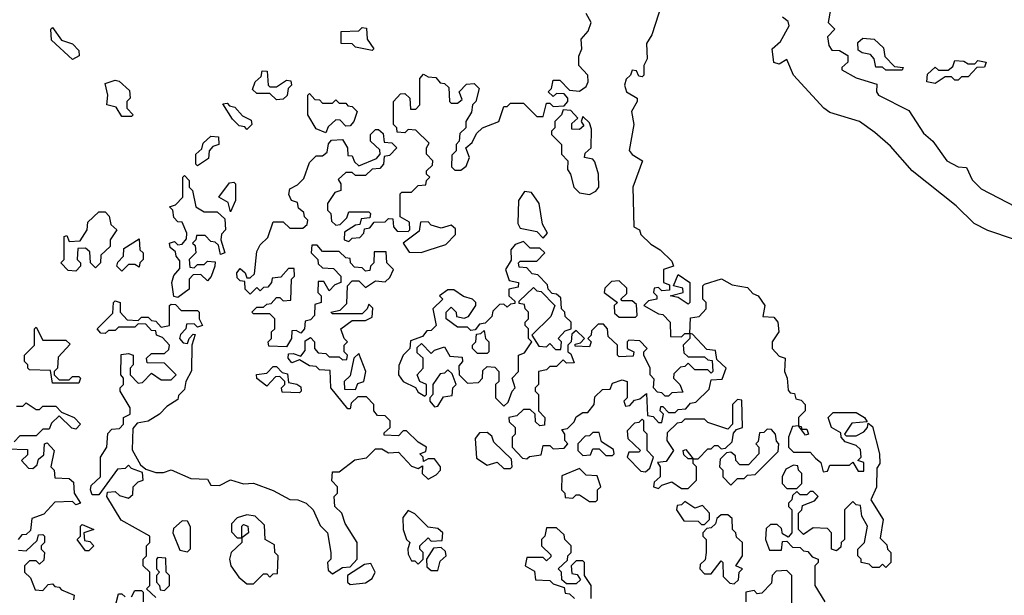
# Model space of a CAD drawing. Extents: x 2528705 to 2678277, y 911730 to 1023331.
# Tile 177 of 241: x 2626735 to 2629725, y 941345 to 943094. Entities that reach past the tile are written whole.
import ezdxf

# ---------------------------------------------------------------- set-up
doc = ezdxf.new("R2010")
doc.units = 0

msp = doc.modelspace()

# ---------------------------------------------------------------- linework, layer by layer
at = {"layer": '0CON20XD'}
for points in [[(2628695.6, 943174.4), (2628655, 943047.5), (2628638.3, 943021.7), (2628640, 942975), (2628630, 942955), (2628630, 942925), (2628625, 942920), (2628615, 942922.5), (2628608.3, 942938.3), (2628595, 942940), (2628590, 942925), (2628576.4, 942913.6), (2628572, 942895), (2628577.5, 942875), (2628610, 942855), (2628610, 942845), (2628592.5, 942815), (2628600, 942775), (2628586, 942696), (2628595, 942683.8), (2628626.7, 942665), (2628597.1, 942585), (2628600, 942465), (2628617.5, 942455), (2628621.7, 942441.7), (2628651.7, 942411.7), (2628680, 942395), (2628715, 942360), (2628720, 942345), (2628690, 942335), (2628690, 942295), (2628708.3, 942288.3), (2628708.3, 942271.7), (2628685, 942270), (2628675, 942280), (2628661.7, 942278.3), (2628660, 942265), (2628670, 942255), (2628670, 942245), (2628645, 942240), (2628630, 942225), (2628675, 942200), (2628688.3, 942198.3), (2628710, 942175), (2628711.7, 942131.7), (2628745, 942130), (2628755, 942140), (2628770, 942140), (2628771.7, 942188.3), (2628798.3, 942191.7), (2628820, 942215), (2628820, 942235), (2628810, 942245), (2628810, 942285), (2628815, 942290), (2628866.4, 942306.4), (2628898.3, 942288.3), (2628945, 942280), (2628961.7, 942261.7), (2628977.5, 942255), (2628997.5, 942225), (2628991.7, 942191.7), (2629025, 942190), (2629037.5, 942175), (2629040, 942145), (2629020, 942115), (2629020, 942095), (2629041.7, 942071.7), (2629060, 942065), (2629057.5, 942025), (2629066, 942005), (2629068.3, 941968.3), (2629075, 941960), (2629088.3, 941958.3), (2629091.7, 941941.7), (2629108.3, 941938.3), (2629120, 941925), (2629120, 941905), (2629100, 941885), (2629100, 941860), (2629108.3, 941858.3), (2629110, 941850), (2629125, 941850), (2629130, 941835), (2629121.7, 941831.7), (2629100, 941860), (2629081.7, 941858.3), (2629070, 941825), (2629070, 941795), (2629085, 941780), (2629135, 941780), (2629151.7, 941761.7), (2629168.3, 941748.3), (2629175, 941720), (2629188.3, 941721.7), (2629195, 941740), (2629255, 941740), (2629265, 941750), (2629281.7, 941721.7), (2629298.3, 941721.7), (2629298.3, 941748.3), (2629280, 941755), (2629290, 941765), (2629288.3, 941788.3), (2629275, 941800), (2629241.7, 941811.7), (2629230, 941825), (2629228.3, 941838.3), (2629200, 941855), (2629190, 941885), (2629205, 941900), (2629275, 941900), (2629300, 941885), (2629308.3, 941871.7), (2629261.7, 941868.3), (2629240, 941835), (2629245, 941830), (2629275, 941830), (2629298.3, 941841.7), (2629310, 941855), (2629311.7, 941868.3), (2629325, 941857.5), (2629346.2, 941775), (2629346.7, 941745), (2629338.3, 941731.7), (2629336.4, 941673.6), (2629320, 941635), (2629356.7, 941575), (2629348.3, 941518.3), (2629368.3, 941498.3), (2629370, 941485), (2629380, 941475), (2629380, 941445), (2629365, 941430), (2629355, 941440), (2629345, 941430), (2629325, 941430), (2629315, 941440), (2629290, 941445), (2629290, 941455), (2629280, 941465), (2629280, 941485), (2629300, 941505), (2629310, 941555), (2629292.5, 941585), (2629288.3, 941618.3), (2629275, 941620), (2629265, 941630), (2629240, 941605), (2629240, 941515), (2629230, 941505), (2629228.3, 941491.7), (2629215, 941480), (2629200, 941485), (2629200, 941535), (2629188.3, 941548.3), (2629145, 941550), (2629115, 941530), (2629100, 941545), (2629100, 941595), (2629110, 941605), (2629111.7, 941618.3), (2629148.3, 941631.7), (2629160, 941645), (2629145, 941660), (2629135, 941660), (2629125, 941650), (2629105, 941650), (2629095, 941660), (2629081.7, 941648.3), (2629080, 941635), (2629070, 941625), (2629070, 941615), (2629080, 941605), (2629080, 941535), (2629068.3, 941521.7), (2629051.7, 941531.7), (2629048.3, 941548.3), (2629035, 941560), (2629015, 941560), (2629001.7, 941548.3), (2629000, 941515), (2629011.7, 941481.7), (2629048.3, 941481.7), (2629051.7, 941508.3), (2629065, 941510), (2629081.7, 941491.7), (2629105, 941490), (2629115, 941480), (2629128.3, 941478.3), (2629141.7, 941461.7), (2629160, 941455), (2629160, 941445), (2629150, 941435), (2629150, 941375), (2629180, 941325)], [(2627618.3, 942128.3), (2627630, 942115), (2627630, 942095), (2627641.7, 942081.7), (2627665, 942080), (2627675, 942070), (2627705, 942070), (2627715, 942060), (2627728.3, 942061.7), (2627730, 942075), (2627720, 942085), (2627720, 942105), (2627730, 942115), (2627720, 942125), (2627710, 942155), (2627745, 942180), (2627785, 942180), (2627805, 942190), (2627807, 942217), (2627795, 942230), (2627790, 942215), (2627775, 942200), (2627685, 942200), (2627680, 942205), (2627708.3, 942211.7), (2627728.3, 942231.7), (2627730, 942285), (2627745, 942300), (2627765, 942300), (2627785, 942280), (2627815, 942300), (2627845, 942297.5), (2627859.5, 942310.5), (2627870, 942335), (2627850, 942355), (2627848.3, 942388.3), (2627811.7, 942388.3), (2627810, 942355), (2627800, 942345), (2627798.3, 942331.7), (2627785, 942330), (2627775, 942340), (2627751.7, 942341.7), (2627740, 942355), (2627738.3, 942368.3), (2627725, 942370), (2627705, 942390), (2627655, 942390), (2627638.3, 942408.3), (2627621.7, 942408.3), (2627620, 942385), (2627640, 942365), (2627641.7, 942351.7), (2627655, 942340), (2627688.3, 942338.3), (2627710, 942315), (2627710, 942295), (2627691.7, 942288.3), (2627675, 942270), (2627658.3, 942298.3), (2627641.7, 942298.3), (2627640, 942265), (2627650, 942255), (2627650, 942235), (2627631.7, 942228.3), (2627630, 942195), (2627618.3, 942181.7), (2627601.7, 942178.3), (2627600, 942155), (2627588.3, 942141.7), (2627575, 942150), (2627561.7, 942148.3), (2627560, 942125), (2627545, 942100), (2627491.7, 942101.7), (2627490, 942115), (2627500, 942125), (2627500, 942145), (2627510, 942155), (2627510, 942185), (2627495, 942200), (2627445, 942200), (2627440, 942205), (2627455, 942220), (2627475, 942220), (2627485, 942230), (2627498.3, 942231.7), (2627515, 942250), (2627525, 942250), (2627535, 942240), (2627558.3, 942241.7), (2627560, 942305), (2627570, 942315), (2627568.3, 942338.3), (2627551.7, 942338.3), (2627528.3, 942311.7), (2627501.7, 942308.3), (2627500, 942295), (2627488.3, 942281.7), (2627475, 942280), (2627465, 942270), (2627455, 942280), (2627435, 942260), (2627420, 942275), (2627418.3, 942298.3), (2627405, 942300), (2627395, 942310), (2627394, 942325), (2627405, 942337.5), (2627420, 942325), (2627425, 942310), (2627435, 942310), (2627448.3, 942321.7), (2627455, 942390), (2627465, 942410), (2627488.3, 942431.7), (2627505, 942480), (2627535, 942480), (2627555, 942460), (2627595, 942460), (2627608.3, 942471.7), (2627610, 942485), (2627600, 942495), (2627598.3, 942508.3), (2627581.7, 942521.7), (2627578.3, 942538.3), (2627560, 942545), (2627552.5, 942562.5), (2627555, 942580), (2627578.3, 942591.7), (2627598.3, 942611.7), (2627615, 942660), (2627635, 942680), (2627655, 942680), (2627668.3, 942691.7), (2627673, 942717), (2627681.7, 942728.3), (2627715, 942730), (2627730, 942705), (2627731.7, 942681.7), (2627745, 942680), (2627751.7, 942661.7), (2627765, 942650), (2627818.3, 942671.7), (2627830, 942685), (2627828.3, 942698.3), (2627800, 942725), (2627800, 942745), (2627815, 942760), (2627825, 942760), (2627838.3, 942748.3), (2627841.7, 942721.7), (2627865, 942720), (2627880, 942705), (2627858.3, 942681.7), (2627841.7, 942678.3), (2627840, 942655), (2627828.3, 942641.7), (2627805, 942640), (2627785, 942620), (2627755, 942620), (2627745, 942630), (2627725, 942630), (2627701.7, 942608.3), (2627710, 942595), (2627710, 942575), (2627691.7, 942568.3), (2627670, 942535), (2627670, 942515), (2627680, 942505), (2627681.7, 942481.7), (2627695, 942470), (2627708.3, 942471.7), (2627728.3, 942491.7), (2627735, 942510), (2627795, 942510), (2627800, 942505), (2627798.3, 942491.7), (2627771.7, 942488.3), (2627768.3, 942471.7), (2627755, 942470), (2627721.7, 942448.3), (2627720, 942425), (2627735, 942420), (2627745, 942430), (2627768.3, 942431.7), (2627780, 942445), (2627781.7, 942458.3), (2627798.3, 942461.7), (2627811.7, 942478.3), (2627845, 942480), (2627855, 942490), (2627868.3, 942488.3), (2627870, 942465), (2627881.7, 942451.7), (2627915, 942450), (2627920, 942455), (2627918.3, 942478.3), (2627890, 942495), (2627890, 942565), (2627895, 942570), (2627925, 942570), (2627945, 942590), (2627968.3, 942591.7), (2627970, 942605), (2627980, 942615), (2627970, 942625), (2627970, 942635), (2627988.3, 942651.7), (2627990, 942665), (2627970, 942685), (2627970, 942705), (2627978.3, 942718.3), (2627938.3, 942758.3), (2627915, 942760), (2627905, 942750), (2627881.7, 942751.7), (2627880, 942765), (2627870, 942775), (2627870, 942845), (2627891.7, 942868.3), (2627905, 942870), (2627920, 942855), (2627921.7, 942821.7), (2627938.3, 942821.7), (2627950, 942835), (2627950, 942915), (2627961.7, 942928.3), (2627975, 942920), (2627998.3, 942918.3), (2628011.7, 942901.7), (2628025, 942900), (2628038.3, 942888.3), (2628040, 942845), (2628045, 942840), (2628065, 942840), (2628078.3, 942851.7), (2628070, 942875), (2628091.7, 942898.3), (2628115, 942900), (2628130, 942885), (2628120, 942845), (2628110, 942835), (2628107, 942813), (2628090, 942785), (2628090, 942765), (2628071.7, 942748.3), (2628070, 942725), (2628060, 942715), (2628060, 942695), (2628047.5, 942682.5), (2628046.7, 942646.7), (2628056.7, 942636.7), (2628075, 942636.2), (2628090.8, 942649.2), (2628101.2, 942675), (2628090, 942705), (2628109.3, 942720.7), (2628121.7, 942748.3), (2628140, 942765), (2628190, 942785), (2628205, 942830), (2628215, 942830), (2628225, 942840), (2628265, 942840), (2628305, 942800), (2628325, 942800), (2628335, 942840), (2628345, 942840), (2628355, 942830), (2628388.3, 942831.7), (2628400, 942845), (2628400, 942855), (2628388.3, 942868.3), (2628365, 942870), (2628355, 942860), (2628340, 942875), (2628350, 942885), (2628355, 942910), (2628375, 942910), (2628405, 942880), (2628435, 942876.7), (2628455, 942891.2), (2628461.1, 942905), (2628460, 942925), (2628432.5, 942955), (2628433, 942983), (2628442.5, 943005), (2628440, 943035), (2628461.2, 943058.8), (2628470, 943085), (2628455, 943112.5)], [(2629197.5, 943125), (2629190, 943085), (2629210, 943065), (2629188.3, 943041.7), (2629192.5, 943015), (2629201.7, 943001.7), (2629225, 943000), (2629250, 942985), (2629250, 942965), (2629231.7, 942948.3), (2629231.7, 942941.7), (2629275, 942917.5), (2629338.3, 942898.3), (2629336.7, 942875), (2629343.3, 942865), (2629435, 942817.5), (2629479.5, 942749.5), (2629507.5, 942725), (2629550, 942665), (2629585, 942646.7), (2629610, 942645), (2629627, 942607), (2629655, 942580), (2629785, 942512.5)], [(2629755.9, 942425.9), (2629675, 942453.5), (2629633.2, 942475), (2629578.8, 942528.8), (2629445.6, 942635), (2629379.4, 942709.4), (2629331.5, 942751.5), (2629284.8, 942784.8), (2629195, 942812.1), (2629176.5, 942825), (2629084.4, 942925), (2629065, 942972.5), (2629041.7, 942958.3), (2629025, 942963.3), (2629020, 943005), (2629045, 943027.5), (2629071.2, 943075), (2629068.3, 943088.3), (2629051.7, 943101.7)], [(2626895, 942972.5), (2626831.7, 943031.7), (2626830, 943065), (2626835, 943070), (2626861.7, 943031.7), (2626895, 943020), (2626915, 943000), (2626916.1, 942983.9), (2626895, 942972.5)], [(2627805, 943000), (2627755, 943010), (2627745, 943020), (2627711.7, 943021.7), (2627711.7, 943058.3), (2627765, 943060), (2627775, 943070), (2627788.3, 943068.3), (2627790, 943035), (2627810, 943005), (2627805, 943000)], [(2629415, 942940), (2629365, 942940), (2629355, 942950), (2629335, 942950), (2629330, 942975), (2629318.3, 942988.3), (2629293, 942993), (2629281.7, 943001.7), (2629280, 943025), (2629295, 943037.5), (2629330, 943035), (2629358.3, 943008.3), (2629361.7, 942981.7), (2629391.7, 942951.7), (2629418.3, 942948.3), (2629415, 942940)], [(2629515, 942900), (2629490, 942905), (2629491.7, 942928.3), (2629515, 942950), (2629525, 942940), (2629555, 942940), (2629568.3, 942951.7), (2629575, 942970), (2629601.7, 942968.3), (2629615, 942960), (2629635, 942960), (2629645, 942970), (2629670, 942965), (2629665, 942950), (2629641.7, 942948.3), (2629615, 942920), (2629595, 942920), (2629585, 942910), (2629575, 942910), (2629565, 942920), (2629545, 942920), (2629515, 942900)], [(2627515, 942850), (2627495, 942870), (2627455, 942870), (2627441.7, 942881.7), (2627450, 942905), (2627468.3, 942921.7), (2627471.7, 942938.3), (2627487, 942937), (2627490, 942895), (2627495, 942890), (2627515, 942890), (2627545, 942910), (2627558.3, 942908.3), (2627560, 942895), (2627550, 942885), (2627547, 942863), (2627535, 942852.5), (2627515, 942850)], [(2627075, 942800), (2627045, 942800), (2627028.3, 942828.3), (2627000, 942835), (2627002.5, 942865), (2626995, 942900), (2627025, 942910), (2627037, 942907), (2627068.3, 942878.3), (2627070, 942855), (2627060, 942845), (2627060, 942825), (2627080, 942805), (2627075, 942800)], [(2627665, 942750), (2627635, 942762.5), (2627610, 942805), (2627610, 942865), (2627615, 942870), (2627631.7, 942851.7), (2627645, 942850), (2627655, 942840), (2627685, 942840), (2627695, 942850), (2627705, 942840), (2627725, 942840), (2627731.7, 942831.7), (2627745, 942830), (2627760, 942815), (2627750, 942785), (2627738.3, 942771.7), (2627725, 942770), (2627708.3, 942788.3), (2627695, 942790), (2627671.7, 942768.3), (2627665, 942750)], [(2627425, 942760), (2627418.3, 942768.3), (2627401.7, 942771.7), (2627381.7, 942791.7), (2627351.7, 942838.3), (2627365, 942840), (2627371.7, 942831.7), (2627388.3, 942828.3), (2627411.7, 942801.7), (2627438.3, 942788.3), (2627440, 942775), (2627425, 942760)], [(2628465, 942562.5), (2628485, 942572.5), (2628493.3, 942585), (2628492.5, 942625), (2628481.7, 942661.7), (2628475, 942670), (2628450, 942675), (2628451.7, 942688.3), (2628470, 942705), (2628471.7, 942761.7), (2628465, 942780), (2628445, 942800), (2628440, 942785), (2628448.3, 942771.7), (2628435, 942760), (2628411.7, 942761.7), (2628411.7, 942778.3), (2628430, 942795), (2628408.3, 942818.3), (2628385, 942820), (2628380, 942805), (2628360, 942785), (2628360, 942765), (2628350, 942755), (2628350, 942745), (2628380, 942715), (2628380, 942685), (2628400, 942665), (2628398.3, 942638.3), (2628407.5, 942625), (2628417.5, 942585), (2628435, 942567.5), (2628465, 942562.5)], [(2627275, 942650), (2627270, 942655), (2627270, 942685), (2627288.3, 942701.7), (2627291.7, 942718.3), (2627315, 942740), (2627338.3, 942738.3), (2627340, 942715), (2627321.7, 942708.3), (2627310, 942695), (2627308.3, 942671.7), (2627275, 942650)], [(2627215, 942250), (2627203, 942253), (2627197.5, 942295), (2627203, 942317), (2627221.7, 942338.3), (2627221.7, 942361.7), (2627210, 942375), (2627208.3, 942388.3), (2627191.7, 942401.7), (2627190, 942415), (2627205, 942420), (2627215, 942410), (2627228.3, 942411.7), (2627241.7, 942428.3), (2627242.5, 942445), (2627228.3, 942478.3), (2627215, 942480), (2627203, 942493), (2627200, 942515), (2627190, 942525), (2627208.3, 942531.7), (2627230, 942555), (2627230, 942615), (2627235, 942620), (2627250, 942605), (2627250, 942585), (2627260, 942575), (2627270, 942525), (2627295, 942510), (2627335, 942510), (2627358.3, 942488.3), (2627360, 942455), (2627347.5, 942442.5), (2627346.2, 942425), (2627357.5, 942385), (2627345, 942380), (2627338.3, 942408.3), (2627328.3, 942418.3), (2627315, 942420), (2627298.3, 942438.3), (2627271.7, 942438.3), (2627270, 942425), (2627260, 942415), (2627267.5, 942407.5), (2627270, 942385), (2627250, 942365), (2627251.7, 942341.7), (2627265, 942340), (2627275, 942350), (2627295, 942350), (2627305, 942360), (2627328.3, 942358.3), (2627327.5, 942345), (2627316.7, 942313.3), (2627305, 942300), (2627285, 942320), (2627261.7, 942318.3), (2627250, 942305), (2627250, 942275), (2627215, 942250)], [(2627375, 942510), (2627368.3, 942538.3), (2627340, 942555), (2627371.7, 942598.3), (2627385, 942600), (2627390, 942595), (2627390, 942545), (2627375, 942510)], [(2628325, 942430), (2628337.5, 942445), (2628323, 942473), (2628312.5, 942535), (2628289.3, 942569.3), (2628268.3, 942571.7), (2628250, 942545), (2628247.5, 942475), (2628255, 942460), (2628305, 942450), (2628325, 942430)], [(2626905, 942330), (2626881.7, 942331.7), (2626860, 942355), (2626870, 942365), (2626870, 942435), (2626878.3, 942438.3), (2626885, 942420), (2626918.3, 942421.7), (2626940, 942455), (2626941.7, 942478.3), (2626975, 942510), (2626995, 942510), (2627007, 942497), (2627011.7, 942471.7), (2627030, 942455), (2627010, 942425), (2627010, 942405), (2626981.7, 942378.3), (2626980, 942355), (2626965, 942340), (2626950, 942355), (2626948.3, 942388.3), (2626935, 942400), (2626911.7, 942398.3), (2626910, 942365), (2626920, 942355), (2626920, 942345), (2626905, 942330)], [(2627953.9, 942386.1), (2627975, 942393.3), (2628029.3, 942410.7), (2628058.3, 942441.7), (2628058.3, 942458.3), (2628045, 942470), (2628015, 942460), (2627985, 942470), (2627975, 942480), (2627951.7, 942478.3), (2627948.3, 942451.7), (2627900, 942415), (2627917.5, 942387.5), (2627953.9, 942386.1)], [(2627045, 942330), (2627030, 942345), (2627033, 942357), (2627050, 942375), (2627051.7, 942398.3), (2627098.3, 942428.3), (2627100, 942395), (2627110, 942385), (2627110, 942365), (2627100, 942355), (2627098.3, 942341.7), (2627085, 942350), (2627065, 942350), (2627045, 942330)], [(2628205, 941920), (2628218.3, 941931.7), (2628230, 941965), (2628240, 941975), (2628230, 942005), (2628250, 942025), (2628250, 942075), (2628268.3, 942081.7), (2628290, 942115), (2628280, 942125), (2628280, 942155), (2628270, 942165), (2628270, 942175), (2628280, 942185), (2628280, 942205), (2628270, 942215), (2628268.3, 942228.3), (2628251.7, 942231.7), (2628251.7, 942238.3), (2628295, 942280), (2628305, 942270), (2628318.3, 942268.3), (2628360, 942225), (2628348.3, 942191.7), (2628290, 942135), (2628311.7, 942101.7), (2628335, 942100), (2628345, 942110), (2628361.7, 942091.7), (2628378.3, 942091.7), (2628380, 942115), (2628370, 942125), (2628391.7, 942148.3), (2628410, 942155), (2628410, 942175), (2628391.7, 942191.7), (2628390, 942205), (2628380, 942215), (2628378.3, 942248.3), (2628365, 942260), (2628351.7, 942261.7), (2628340, 942275), (2628338.3, 942288.3), (2628308.3, 942318.3), (2628291.7, 942321.7), (2628275, 942340), (2628251.7, 942341.7), (2628250, 942355), (2628255, 942360), (2628305, 942360), (2628330, 942385), (2628315, 942400), (2628285, 942400), (2628265, 942420), (2628239.3, 942410.7), (2628226.7, 942395), (2628227, 942363), (2628210, 942335), (2628221.7, 942301.7), (2628250, 942295), (2628248.3, 942281.7), (2628220, 942275), (2628220, 942255), (2628238.3, 942238.3), (2628238.3, 942231.7), (2628225, 942230), (2628215, 942220), (2628205, 942230), (2628191.7, 942228.3), (2628171.7, 942208.3), (2628168.3, 942191.7), (2628148.3, 942171.7), (2628131.7, 942168.3), (2628118.3, 942151.7), (2628105, 942150), (2628095, 942160), (2628065, 942160), (2628030, 942185), (2628030, 942205), (2628045, 942220), (2628060, 942205), (2628061.7, 942191.7), (2628085, 942187.5), (2628098.3, 942191.7), (2628120, 942225), (2628120, 942235), (2628110, 942245), (2628083, 942253), (2628053.6, 942273.6), (2628035, 942273.3), (2628010, 942255), (2628020, 942245), (2627990, 942215), (2628000, 942165), (2627985, 942150), (2627971.7, 942148.3), (2627958.3, 942131.7), (2627921.7, 942118.3), (2627920, 942095), (2627900, 942075), (2627886.4, 942043.6), (2627885.8, 942015), (2627900, 941995), (2627936.7, 941976.7), (2627945, 941962.5), (2627965, 941950), (2627970, 941955), (2627970, 941985), (2627950, 941995), (2627942.5, 942015), (2627960, 942035), (2627960, 942065), (2627941.7, 942081.7), (2627941.7, 942098.3), (2627955, 942110), (2627985, 942080), (2627995, 942090), (2628025, 942100), (2628041.7, 942071.7), (2628078.3, 942068.3), (2628080, 942055), (2628068.3, 942041.7), (2628070, 942015), (2628095, 941990), (2628128.3, 941991.7), (2628140, 942005), (2628141.7, 942028.3), (2628155, 942040), (2628178.3, 942038.3), (2628190, 942025), (2628190, 941995), (2628180, 941985), (2628180, 941945), (2628205, 941920)], [(2628605, 942190), (2628610, 942195), (2628608.3, 942228.3), (2628595, 942240), (2628565, 942240), (2628560, 942245), (2628578.3, 942261.7), (2628578.3, 942278.3), (2628555, 942300), (2628531.7, 942298.3), (2628511.7, 942278.3), (2628510, 942265), (2628550, 942235), (2628540, 942225), (2628541.7, 942201.7), (2628555, 942190), (2628605, 942190)], [(2628765, 942230), (2628735, 942250), (2628710, 942255), (2628750, 942265), (2628748.3, 942278.3), (2628720, 942285), (2628735, 942320), (2628770, 942295), (2628770, 942235), (2628765, 942230)], [(2627148.3, 941338.3), (2627120, 941365), (2627130, 941375), (2627130, 941415), (2627110, 941435), (2627110, 941455), (2627120, 941465), (2627120, 941495), (2627130, 941505), (2627130, 941525), (2627043.6, 941573.6), (2627000, 941645), (2627001.7, 941658.3), (2627025, 941660), (2627038.3, 941648.3), (2627065, 941640), (2627078.3, 941651.7), (2627080, 941675), (2627095, 941690), (2627110, 941695), (2627108.3, 941718.3), (2627075, 941730), (2627065, 941740), (2627055, 941730), (2627031.7, 941728.3), (2626975, 941650), (2626955, 941650), (2626950, 941665), (2626951.7, 941678.3), (2626980, 941705), (2626980, 941765), (2627000, 941795), (2627003, 941837), (2627015, 941850), (2627038.3, 941851.7), (2627050, 941865), (2627050, 941885), (2627070, 941895), (2627070, 941915), (2627040, 941965), (2627040, 941975), (2627050, 941985), (2627050, 942005), (2627042.5, 942015), (2627043, 942077), (2627065, 942080), (2627080, 942075), (2627080, 942045), (2627070, 942035), (2627070, 942015), (2627095, 941990), (2627108.3, 941991.7), (2627135, 942020), (2627165, 942000), (2627195, 942000), (2627210, 942015), (2627175, 942050), (2627121.7, 942051.7), (2627120, 942065), (2627135, 942080), (2627175, 942080), (2627188.3, 942091.7), (2627190, 942105), (2627168.3, 942128.3), (2627150, 942135), (2627148.3, 942148.3), (2627135, 942150), (2627118.3, 942168.3), (2627095, 942170), (2627085, 942160), (2627035, 942160), (2627025, 942150), (2627005, 942150), (2626995, 942140), (2626981.7, 942141.7), (2626970, 942155), (2627018.3, 942201.7), (2627020, 942235), (2627025, 942240), (2627040, 942235), (2627040, 942205), (2627061.7, 942181.7), (2627095, 942180), (2627105, 942190), (2627125, 942190), (2627135, 942180), (2627148.3, 942178.3), (2627165, 942160), (2627190, 942165), (2627190, 942225), (2627195, 942230), (2627208.3, 942228.3), (2627225, 942210), (2627275, 942210), (2627280, 942205), (2627280, 942185), (2627290, 942165), (2627275, 942160), (2627265, 942170), (2627241.7, 942168.3), (2627240, 942155), (2627223, 942137), (2627220, 942125), (2627231.7, 942111.7), (2627245, 942110), (2627250, 942125), (2627261.7, 942138.3), (2627267.5, 942137.5), (2627257.5, 942105), (2627256.7, 942026.7), (2627240, 941995), (2627235, 941970), (2627217.5, 941952.5), (2627215, 941940), (2627181.7, 941918.3), (2627160, 941895), (2627125, 941874), (2627091.7, 941868.3), (2627078.3, 941851.7), (2627076.7, 941786.7), (2627101.7, 941741.7), (2627118.3, 941728.3), (2627148.3, 941718.3), (2627171.7, 941718.3), (2627195, 941726.7), (2627255, 941700), (2627305, 941697.5), (2627315, 941680), (2627341.7, 941678.3), (2627375, 941696.2), (2627415, 941683.3), (2627445, 941686.2), (2627505, 941663.3), (2627555, 941636), (2627580, 941635), (2627605.4, 941625.4), (2627626.2, 941605), (2627647, 941557), (2627670, 941535), (2627680, 941475), (2627680, 941455), (2627670, 941445), (2627671.7, 941421.7), (2627685, 941410), (2627715, 941430), (2627738.3, 941431.7), (2627760, 941455), (2627760, 941505), (2627723, 941563), (2627713.3, 941595), (2627692.5, 941615), (2627690, 941645), (2627700, 941655), (2627700, 941675), (2627683, 941693), (2627685, 941720), (2627705, 941720), (2627753, 941757), (2627787.7, 941762.3), (2627815, 941790), (2627835, 941790), (2627855, 941777.5), (2627885, 941780), (2627925, 941737.5), (2627945, 941730), (2627958.3, 941738.3), (2627957.5, 941715), (2627975, 941697.5), (2627999.3, 941710.7), (2628012.5, 941725), (2628012.5, 941735), (2627995, 941760), (2627975, 941760), (2627961.7, 941751.7), (2627960, 941765), (2627950, 941775), (2627968.3, 941781.7), (2627970, 941795), (2627945, 941810), (2627910, 941845), (2627900, 941845), (2627885, 941830), (2627841.7, 941831.7), (2627841.7, 941838.3), (2627860, 941855), (2627860, 941875), (2627845, 941890), (2627821.7, 941891.7), (2627810, 941905), (2627810, 941925), (2627788.3, 941948.3), (2627761.7, 941948.3), (2627741.7, 941928.3), (2627738.3, 941911.7), (2627731.7, 941911.7), (2627680, 941975), (2627678.3, 942028.3), (2627645, 942030), (2627635, 942040), (2627615, 942042.5), (2627585, 942060), (2627561.7, 942051.7), (2627550, 942065), (2627551.7, 942078.3), (2627565, 942080), (2627588.3, 942071.7), (2627601.7, 942088.3), (2627601.7, 942118.3), (2627618.3, 942128.3)], [(2626915, 941990), (2626835, 941990), (2626828.3, 942028.3), (2626765, 942030), (2626760, 942035), (2626760, 942045), (2626750, 942055), (2626750, 942075), (2626780, 942105), (2626780, 942155), (2626785, 942160), (2626805, 942120), (2626875, 942120), (2626888.3, 942108.3), (2626851.7, 942068.3), (2626850, 942035), (2626840, 942025), (2626840, 942015), (2626855, 942000), (2626885, 942000), (2626895, 942010), (2626915, 942010), (2626920, 942005), (2626915, 941990)], [(2628155, 942080), (2628125, 942080), (2628110, 942095), (2628110, 942105), (2628120, 942115), (2628121.7, 942138.3), (2628135, 942140), (2628145, 942150), (2628150, 942125), (2628160, 942115), (2628160, 942085), (2628155, 942080)], [(2628275, 941760), (2628283, 941767), (2628318.3, 941771.7), (2628325, 941800), (2628345, 941800), (2628355, 941790), (2628388.3, 941791.7), (2628400, 941805), (2628390, 941815), (2628390, 941835), (2628381.7, 941848.3), (2628398.3, 941851.7), (2628418.3, 941871.7), (2628425, 941887.5), (2628445, 941900), (2628460, 941900), (2628480, 941925), (2628481.7, 941948.3), (2628505, 941970), (2628528.3, 941971.7), (2628535, 941990), (2628565, 942000), (2628580, 941995), (2628580, 941945), (2628570, 941935), (2628575, 941920), (2628588.3, 941921.7), (2628601.7, 941938.3), (2628618.3, 941941.7), (2628638.3, 941958.3), (2628641.7, 941891.7), (2628658.3, 941888.3), (2628675, 941870), (2628685, 941870), (2628690, 941895), (2628680, 941905), (2628681.7, 941918.3), (2628688.3, 941918.3), (2628705, 941900), (2628725, 941900), (2628735, 941910), (2628758.3, 941911.7), (2628771.7, 941928.3), (2628788.3, 941931.7), (2628828.3, 941971.7), (2628835, 942000), (2628868.3, 942001.7), (2628880, 942035), (2628851.7, 942061.7), (2628848.3, 942088.3), (2628821.7, 942091.7), (2628778.3, 942138.3), (2628770, 942140), (2628770, 942125), (2628750, 942105), (2628751.7, 942081.7), (2628765, 942070), (2628815, 942070), (2628825, 942060), (2628838.3, 942058.3), (2628840, 942025), (2628835, 942020), (2628825, 942030), (2628785, 942030), (2628765, 942050), (2628755, 942040), (2628741.7, 942038.3), (2628721.7, 942018.3), (2628720, 942005), (2628740, 941985), (2628748.3, 941961.7), (2628715, 941960), (2628705, 941950), (2628695, 941950), (2628685, 941960), (2628671.7, 941961.7), (2628660, 941975), (2628661.7, 942001.7), (2628650, 942015), (2628650, 942035), (2628630, 942075), (2628630, 942085), (2628640, 942095), (2628618.3, 942118.3), (2628585, 942120), (2628580, 942115), (2628580, 942095), (2628600, 942085), (2628598.3, 942071.7), (2628555, 942070), (2628550, 942075), (2628550, 942105), (2628521.7, 942131.7), (2628520, 942155), (2628508.3, 942168.3), (2628491.7, 942168.3), (2628471.7, 942148.3), (2628470, 942135), (2628460, 942125), (2628470, 942115), (2628465, 942100), (2628421.7, 942101.7), (2628421.7, 942108.3), (2628438.3, 942111.7), (2628450, 942125), (2628425, 942150), (2628411.7, 942138.3), (2628410, 942115), (2628400, 942105), (2628400, 942085), (2628408.3, 942078.3), (2628418.3, 942051.7), (2628395, 942050), (2628385, 942060), (2628365, 942040), (2628345, 942040), (2628335, 942030), (2628310, 942025), (2628310, 941985), (2628300, 941975), (2628300, 941965), (2628310, 941955), (2628310, 941905), (2628330, 941885), (2628328.3, 941861.7), (2628315, 941860), (2628301.7, 941871.7), (2628300, 941895), (2628285, 941910), (2628265, 941910), (2628245, 941890), (2628220, 941885), (2628221.7, 941871.7), (2628240, 941855), (2628240, 941835), (2628230, 941825), (2628230, 941795), (2628261.7, 941761.7), (2628275, 941760)], [(2627755, 941970), (2627761.7, 941988.3), (2627780, 941995), (2627786, 942025), (2627765, 942080), (2627750, 942065), (2627738.3, 942011.7), (2627720, 941995), (2627721.7, 941971.7), (2627755, 941970)], [(2627585, 941960), (2627531.7, 941961.7), (2627530, 941975), (2627540, 941985), (2627540, 941995), (2627525, 942010), (2627511.7, 942008.3), (2627485, 941980), (2627455, 942003.3), (2627453.8, 942016.2), (2627485, 942020), (2627505, 942040), (2627515, 942040), (2627531.7, 942021.7), (2627548.3, 942018.3), (2627551.7, 941991.7), (2627577, 941987), (2627588.3, 941978.3), (2627590, 941965), (2627585, 941960)], [(2627995, 941917.5), (2628005, 941920), (2628021.7, 941948.3), (2628048.3, 941951.7), (2628050, 941975), (2628060, 941985), (2628048.3, 942018.3), (2628035, 942030), (2628025, 942020), (2628011.7, 942018.3), (2627990, 941985), (2627990, 941955), (2627980, 941945), (2627980, 941935), (2627995, 941917.5)], [(2628765, 941670), (2628790, 941695), (2628790, 941735), (2628780, 941745), (2628780, 941760), (2628765, 941760), (2628751.7, 941771.7), (2628750, 941785), (2628758.3, 941788.3), (2628780, 941760), (2628795, 941760), (2628825, 941790), (2628835, 941790), (2628845, 941800), (2628855, 941800), (2628865, 941790), (2628878.3, 941791.7), (2628898.3, 941811.7), (2628902.5, 941837.5), (2628911.7, 941848.3), (2628930, 941855), (2628928.3, 941938.3), (2628915, 941940), (2628900, 941925), (2628900, 941865), (2628885, 941850), (2628825, 941870), (2628815, 941880), (2628755, 941880), (2628745, 941870), (2628731.7, 941868.3), (2628701.7, 941838.3), (2628700, 941815), (2628720, 941785), (2628698.3, 941751.7), (2628671.7, 941748.3), (2628680, 941735), (2628680, 941705), (2628661.7, 941688.3), (2628660, 941675), (2628675, 941670), (2628685, 941680), (2628715, 941690), (2628745, 941670), (2628765, 941670)], [(2626725, 941920), (2626745, 941920), (2626755, 941930), (2626785, 941910), (2626795, 941910), (2626805, 941920), (2626845, 941920), (2626861.7, 941901.7), (2626900, 941885), (2626920, 941865), (2626905, 941850), (2626893, 941853), (2626855, 941890), (2626831.7, 941868.3), (2626825, 941850), (2626805, 941850), (2626785, 941830), (2626735, 941830), (2626718.3, 941811.7)], [(2628635, 941720), (2628648.3, 941731.7), (2628660, 941765), (2628640, 941785), (2628640, 941835), (2628630, 941845), (2628630, 941875), (2628625, 941880), (2628615, 941870), (2628601.7, 941868.3), (2628580, 941845), (2628581.7, 941821.7), (2628620, 941785), (2628615, 941780), (2628585, 941780), (2628580, 941765), (2628621.7, 941721.7), (2628635, 941720)], [(2628895, 941680), (2628915, 941700), (2628935, 941700), (2628945, 941710), (2628968.3, 941711.7), (2629038.3, 941781.7), (2629040, 941805), (2629033, 941813), (2629030, 941835), (2629018.3, 941848.3), (2629005, 941850), (2628995, 941840), (2628981.7, 941838.3), (2628977.5, 941812.5), (2628970, 941805), (2628980, 941795), (2628980, 941775), (2628948.3, 941741.7), (2628921.7, 941741.7), (2628910, 941755), (2628908.3, 941768.3), (2628895, 941780), (2628881.7, 941778.3), (2628861.7, 941758.3), (2628860, 941735), (2628870, 941725), (2628870, 941705), (2628895, 941680)], [(2628225, 941730), (2628230, 941735), (2628228.3, 941758.3), (2628175, 941810), (2628168.3, 941828.3), (2628155, 941840), (2628131.7, 941838.3), (2628118.3, 941821.7), (2628121.7, 941761.7), (2628155, 941740), (2628185, 941750), (2628205, 941730), (2628225, 941730)], [(2628535, 941770), (2628540, 941775), (2628538.3, 941788.3), (2628501.7, 941811.7), (2628495, 941840), (2628475, 941840), (2628465, 941830), (2628451.7, 941828.3), (2628430, 941805), (2628430, 941785), (2628445, 941770), (2628468.3, 941771.7), (2628475, 941790), (2628495, 941790), (2628515, 941770), (2628535, 941770)], [(2626695, 941790), (2626758.3, 941788.3), (2626758.3, 941771.7), (2626740, 941755), (2626761.7, 941731.7), (2626775, 941730), (2626788.3, 941741.7), (2626791.7, 941758.3), (2626808.3, 941771.7), (2626810, 941805), (2626818.3, 941808.3), (2626840, 941785), (2626830, 941735), (2626840, 941725), (2626841.7, 941701.7), (2626885, 941700), (2626898.3, 941688.3), (2626900, 941655), (2626920, 941625), (2626905, 941620), (2626895, 941630), (2626841.7, 941628.3), (2626808.3, 941591.7), (2626771.7, 941578.3), (2626768.3, 941541.7), (2626755, 941530), (2626741.7, 941528.3), (2626730, 941515)], [(2629095, 941670), (2629110, 941685), (2629110, 941715), (2629100, 941725), (2629098.3, 941738.3), (2629085, 941740), (2629061.7, 941728.3), (2629050, 941705), (2629050, 941685), (2629065, 941670), (2629095, 941670)], [(2628485, 941630), (2628490, 941635), (2628490, 941665), (2628500, 941675), (2628488.3, 941708.3), (2628455, 941710), (2628435, 941730), (2628381.7, 941708.3), (2628380, 941665), (2628390, 941655), (2628391.7, 941641.7), (2628415, 941640), (2628425, 941650), (2628435, 941650), (2628465, 941630), (2628485, 941630)], [(2628815, 941560), (2628830, 941575), (2628830, 941595), (2628808.3, 941618.3), (2628785, 941610), (2628755, 941630), (2628745, 941620), (2628731.7, 941618.3), (2628730, 941605), (2628751.7, 941571.7), (2628795, 941570), (2628805, 941560), (2628815, 941560)], [(2627445, 941380), (2627475, 941410), (2627485, 941410), (2627495, 941400), (2627505, 941410), (2627518.3, 941411.7), (2627520, 941465), (2627510, 941475), (2627508.3, 941498.3), (2627480, 941515), (2627478.3, 941558.3), (2627450, 941585), (2627425, 941590), (2627395, 941580), (2627378.3, 941561.7), (2627378.3, 941538.3), (2627395, 941520), (2627410, 941520), (2627410, 941555), (2627415, 941560), (2627427.5, 941555), (2627430, 941535), (2627410, 941520), (2627410, 941505), (2627376.7, 941475), (2627372, 941455), (2627376.2, 941435), (2627400, 941400), (2627425, 941380), (2627445, 941380)], [(2627945, 941440), (2627960, 941455), (2627960, 941475), (2627950, 941485), (2627950, 941495), (2627975, 941520), (2627985, 941510), (2628018.3, 941511.7), (2628020, 941535), (2628005, 941547.5), (2627975, 941552.5), (2627935, 941592.5), (2627915, 941602.5), (2627898.3, 941581.7), (2627900, 941545), (2627910, 941515), (2627920, 941505), (2627913.3, 941486.7), (2627915, 941470), (2627925, 941450), (2627935, 941450), (2627945, 941440)], [(2628905, 941380), (2628918.3, 941391.7), (2628920, 941415), (2628930, 941425), (2628910, 941435), (2628930, 941465), (2628930, 941505), (2628911.7, 941521.7), (2628910, 941535), (2628900, 941545), (2628898.3, 941578.3), (2628885, 941590), (2628865, 941590), (2628851.7, 941578.3), (2628848.3, 941561.7), (2628835, 941550), (2628821.7, 941548.3), (2628810, 941535), (2628810, 941525), (2628820, 941515), (2628820, 941475), (2628817, 941453), (2628801.7, 941438.3), (2628800, 941425), (2628815, 941410), (2628835, 941410), (2628865, 941450), (2628870, 941445), (2628871.7, 941401.7), (2628891.7, 941381.7), (2628905, 941380)], [(2626945, 941480), (2626935, 941480), (2626910, 941515), (2626920, 941525), (2626920, 941555), (2626925, 941560), (2626960, 941545), (2626930, 941535), (2626931.7, 941511.7), (2626948.3, 941508.3), (2626960, 941495), (2626945, 941480)], [(2627245, 941477.5), (2627253.3, 941486.7), (2627253.3, 941553.3), (2627245, 941570), (2627228.3, 941571.7), (2627201.7, 941548.3), (2627200, 941535), (2627221.7, 941481.7), (2627245, 941477.5)], [(2626731.7, 941481.7), (2626755, 941480), (2626788.3, 941511.7), (2626791.7, 941528.3), (2626805, 941530), (2626810, 941525), (2626810, 941505), (2626800, 941495), (2626800, 941485), (2626810, 941475), (2626808.3, 941451.7), (2626795, 941440), (2626785, 941450), (2626765, 941450), (2626750, 941435), (2626750, 941415), (2626768.3, 941398.3), (2626781.7, 941361.7), (2626805, 941360), (2626821.7, 941378.3), (2626835, 941380), (2626841.7, 941371.7), (2626855, 941370), (2626861.7, 941361.7), (2626900, 941345), (2626898.3, 941331.7)], [(2628470, 941335), (2628470, 941375), (2628450, 941405), (2628450, 941445), (2628445, 941450), (2628425, 941450), (2628410, 941435), (2628411.7, 941411.7), (2628428.3, 941408.3), (2628438.3, 941391.7), (2628425, 941380), (2628395, 941380), (2628381.7, 941391.7), (2628380, 941415), (2628370, 941425), (2628398.3, 941451.7), (2628400, 941465), (2628410, 941475), (2628410, 941495), (2628390, 941515), (2628388.3, 941528.3), (2628365, 941550), (2628335, 941550), (2628330, 941525), (2628320, 941515), (2628320, 941495), (2628348.3, 941468.3), (2628348.3, 941461.7), (2628335, 941450), (2628325, 941460), (2628275, 941460), (2628270, 941435), (2628298.3, 941418.3), (2628301.7, 941391.7), (2628345, 941390), (2628355, 941380), (2628388.3, 941368.3), (2628391.7, 941351.7), (2628405, 941350), (2628420, 941335)], [(2628005, 941420), (2628011.7, 941448.3), (2628030, 941465), (2628028.3, 941478.3), (2628015, 941490), (2627991.7, 941488.3), (2627970, 941455), (2627971.7, 941431.7), (2627985, 941420), (2628005, 941420)], [(2627175, 941360), (2627190, 941375), (2627190, 941405), (2627180, 941415), (2627178.3, 941458.3), (2627155, 941460), (2627150, 941455), (2627150, 941425), (2627160, 941415), (2627150, 941405), (2627150, 941385), (2627160, 941375), (2627161.7, 941361.7), (2627175, 941360)], [(2627738.3, 941378.3), (2627785, 941383.3), (2627805, 941396.2), (2627814, 941415), (2627801.7, 941441.7), (2627781.7, 941438.3), (2627730, 941405), (2627730, 941385), (2627738.3, 941378.3)], [(2629080, 941295), (2629080, 941405), (2629065, 941420), (2629031.7, 941418.3), (2629020, 941405), (2629018.3, 941381.7), (2628988.3, 941351.7), (2628975, 941350), (2628965, 941360), (2628940, 941355), (2628940, 941325)], [(2627028.3, 941321.7), (2627035, 941350), (2627045, 941350), (2627055, 941340)], [(2627075, 941340), (2627085, 941360), (2627105, 941360), (2627110, 941355), (2627110, 941325)]]:
    msp.add_lwpolyline(points, dxfattribs=at)

doc.saveas('drawing.dxf')
